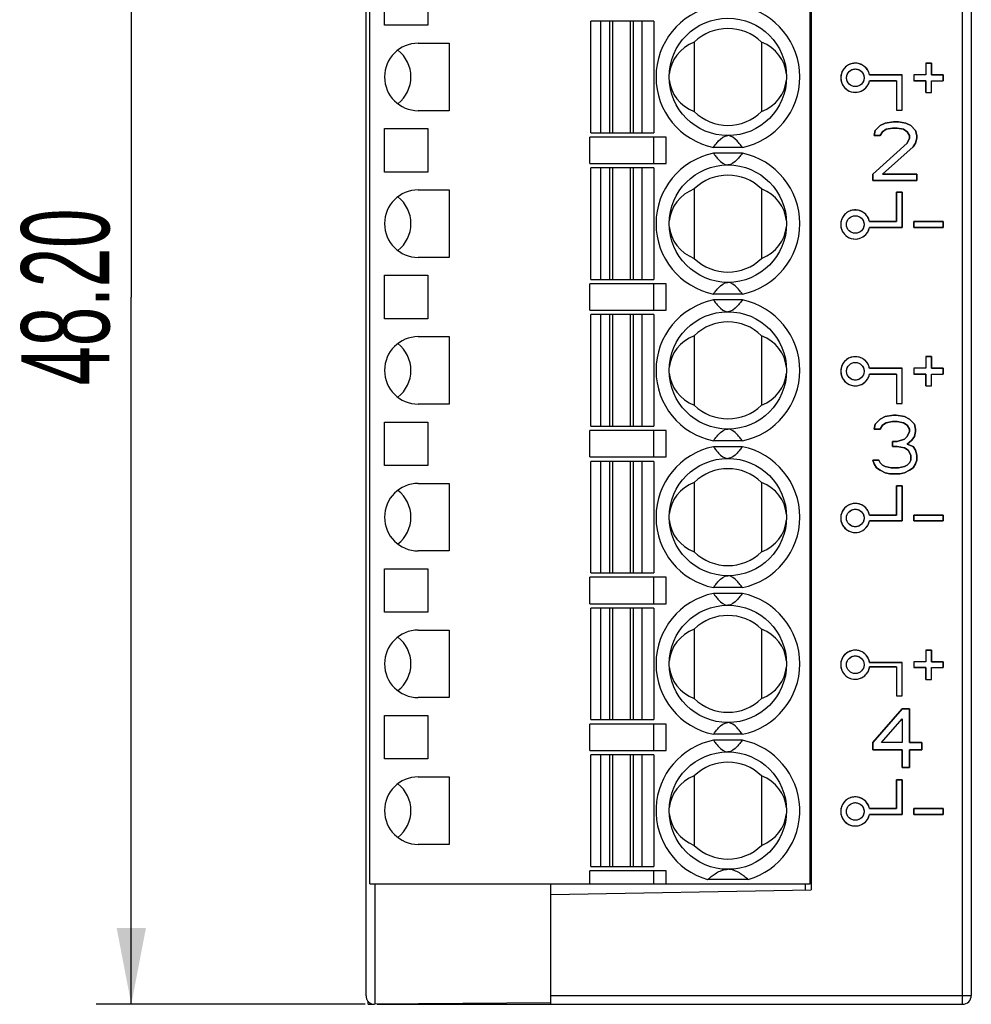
# Model space of a CAD drawing. Header units: millimetres. Extents: x 0 to 420, y 0 to 297.
# Tile 1 of 34: x 129 to 161, y 109 to 143. Entities that reach past the tile are written whole.
import ezdxf

# ---------------------------------------------------------------- set-up
doc = ezdxf.new("R2010")
doc.units = ezdxf.units.MM
doc.header["$LTSCALE"] = 23.1
doc.layers.get('0').update_dxf_attribs({"linetype": 'CONTINUOUS'})
doc.layers.add('000', color=7, linetype='CONTINUOUS')
doc.layers.add('03___PRT_ALL_CURVES', color=7, linetype='CONTINUOUS')
doc.styles.get("Standard").update_dxf_attribs({"font": 'txt', "width": 0.6})
doc.dimstyles.new('DIMSTYLE_1', dxfattribs={"dimtxt": 3, "dimasz": 2.6, "dimexe": 1.2, "dimexo": 0.1, "dimgap": 0.75, "dimtad": 1, "dimzin": 0, "dimdsep": 46, "dimtxsty": 'Standard', "dimblk": '_FILLED', "dimblk1": '_FILLED', "dimblk2": '_FILLED', "dimcen": 0.09, "dimazin": 0, "dimtp": 0.3, "dimtm": 0.3, "dimtfac": 1, "dimtofl": 0, "dimtmove": 0, "dimatfit": 3, "dimldrblk": '_FILLED', "dimfxl": 1, "dimtolj": 1, "dimtzin": 0, "dimarcsym": 0})

# ---------------------------------------------------------------- blocks, each defined once
blk = doc.blocks.new('_FILLED')
at = {"color": 0, "linetype": 'ByBlock'}
blk.add_solid([(0, 0), (-1, 0.192), (-1, -0.192)], dxfattribs=at)
blk = doc.blocks.new('*D1')
at = {"color": 2, "linetype": 'Continuous', "transparency": 16777216}
for p, q in [((140.674, 157.391), (131.504, 157.391)), ((132.704, 157.391), (132.704, 133.291)), ((132.704, 109.191), (132.704, 133.291)), ((140.674, 109.191), (131.504, 109.191))]:
    blk.add_line(p, q, dxfattribs=at)
at = {"color": 2, "linetype": 'Continuous', "transparency": 16777216, "xscale": 2.6, "yscale": 2.6, "zscale": 2.6}
for p, rotation in [((132.704, 157.391), 90), ((132.704, 109.191), 270)]:
    blk.add_blockref('_FILLED', p, dxfattribs=dict(at, rotation=rotation))
at = {"color": 2, "linetype": 'Continuous', "transparency": 16777216, "insert": (128.954, 133.291), "char_height": 3, "width": 9, "attachment_point": 2, "rotation": 90, "line_spacing_factor": 0.9}
blk.add_mtext('48.20', dxfattribs=at)

msp = doc.modelspace()

# ---------------------------------------------------------------- linework, layer by layer
at = {"color": 7, "linetype": 'Continuous'}
for p, q in [((161.029, 109.191), (161.029, 157.391)), ((140.704, 109.478), (140.704, 157.104)), ((161.329, 157.091), (161.329, 109.491)), ((155.874, 153.491), (155.874, 113.091)), ((140.834, 113.291), (140.834, 153.291)), ((155.834, 113.291), (155.834, 153.291)), ((141.334, 142.551), (141.334, 144.031)), ((142.814, 144.031), (142.814, 142.551)), ((148.359, 138.891), (148.359, 142.691)), ((150.509, 142.691), (148.359, 142.691)), ((148.709, 138.891), (148.709, 142.691)), ((149.003, 142.691), (149.003, 138.891)), ((149.115, 138.891), (149.115, 142.691)), ((149.703, 142.691), (149.703, 138.891)), ((149.815, 138.891), (149.815, 142.691)), ((150.109, 138.891), (150.109, 142.691)), ((150.509, 142.691), (150.509, 138.891)), ((142.814, 142.551), (141.334, 142.551)), ((142.484, 141.941), (143.534, 141.941)), ((143.534, 141.941), (143.534, 139.641)), ((151.884, 141.974), (151.884, 139.608)), ((154.184, 141.974), (154.184, 139.608)), ((143.534, 139.641), (142.484, 139.641)), ((141.334, 137.551), (141.334, 139.031)), ((141.334, 139.031), (142.814, 139.031)), ((142.814, 139.031), (142.814, 137.551)), ((148.334, 137.841), (148.334, 138.741)), ((150.927, 138.741), (148.334, 138.741)), ((148.359, 138.891), (150.509, 138.891)), ((150.512, 137.841), (150.512, 138.741)), ((150.927, 137.841), (150.927, 138.741)), ((153.526, 138.391), (152.542, 138.391)), ((153.526, 138.191), (152.542, 138.191)), ((148.334, 137.841), (150.927, 137.841)), ((148.359, 133.891), (148.359, 137.691)), ((150.509, 137.691), (148.359, 137.691)), ((148.709, 133.891), (148.709, 137.691)), ((149.003, 137.691), (149.003, 133.891)), ((149.115, 133.891), (149.115, 137.691)), ((149.703, 137.691), (149.703, 133.891)), ((149.815, 133.891), (149.815, 137.691)), ((150.109, 133.891), (150.109, 137.691)), ((150.509, 137.691), (150.509, 133.891)), ((142.814, 137.551), (141.334, 137.551)), ((142.484, 136.941), (143.534, 136.941)), ((143.534, 136.941), (143.534, 134.641)), ((151.884, 136.974), (151.884, 134.608)), ((154.184, 136.974), (154.184, 134.608)), ((143.534, 134.641), (142.484, 134.641)), ((141.334, 132.551), (141.334, 134.031)), ((141.334, 134.031), (142.814, 134.031)), ((142.814, 134.031), (142.814, 132.551)), ((148.359, 133.891), (150.509, 133.891)), ((148.334, 132.841), (148.334, 133.741)), ((150.927, 133.741), (148.334, 133.741)), ((150.512, 132.841), (150.512, 133.741)), ((150.927, 132.841), (150.927, 133.741)), ((153.526, 133.391), (152.542, 133.391)), ((153.526, 133.191), (152.542, 133.191)), ((142.814, 132.551), (141.334, 132.551)), ((148.334, 132.841), (150.927, 132.841)), ((148.359, 128.891), (148.359, 132.691)), ((150.509, 132.691), (148.359, 132.691)), ((148.709, 128.891), (148.709, 132.691)), ((149.003, 132.691), (149.003, 128.891)), ((149.115, 128.891), (149.115, 132.691)), ((149.703, 132.691), (149.703, 128.891)), ((149.815, 128.891), (149.815, 132.691)), ((150.109, 128.891), (150.109, 132.691)), ((150.509, 132.691), (150.509, 128.891)), ((142.484, 131.941), (143.534, 131.941)), ((143.534, 131.941), (143.534, 129.641)), ((151.884, 131.974), (151.884, 129.608)), ((154.184, 131.974), (154.184, 129.608)), ((143.534, 129.641), (142.484, 129.641)), ((141.334, 127.551), (141.334, 129.031)), ((141.334, 129.031), (142.814, 129.031)), ((142.814, 129.031), (142.814, 127.551)), ((148.359, 128.891), (150.509, 128.891)), ((150.927, 128.741), (148.334, 128.741)), ((148.334, 127.841), (148.334, 128.741)), ((150.512, 127.841), (150.512, 128.741)), ((150.927, 127.841), (150.927, 128.741)), ((153.526, 128.391), (152.542, 128.391)), ((153.526, 128.191), (152.542, 128.191)), ((148.334, 127.841), (150.927, 127.841)), ((142.814, 127.551), (141.334, 127.551)), ((150.509, 127.691), (148.359, 127.691)), ((148.359, 123.891), (148.359, 127.691)), ((148.709, 123.891), (148.709, 127.691)), ((149.003, 127.691), (149.003, 123.891)), ((149.115, 123.891), (149.115, 127.691)), ((149.703, 127.691), (149.703, 123.891)), ((149.815, 123.891), (149.815, 127.691)), ((150.109, 123.891), (150.109, 127.691)), ((150.509, 127.691), (150.509, 123.891)), ((142.484, 126.941), (143.534, 126.941)), ((143.534, 126.941), (143.534, 124.641)), ((151.884, 126.974), (151.884, 124.608)), ((154.184, 126.974), (154.184, 124.608)), ((143.534, 124.641), (142.484, 124.641)), ((141.334, 122.551), (141.334, 124.031)), ((141.334, 124.031), (142.814, 124.031)), ((142.814, 124.031), (142.814, 122.551)), ((148.359, 123.891), (150.509, 123.891)), ((150.927, 123.741), (148.334, 123.741)), ((148.334, 122.841), (148.334, 123.741)), ((150.512, 122.841), (150.512, 123.741)), ((150.927, 122.841), (150.927, 123.741)), ((153.526, 123.391), (152.542, 123.391)), ((153.526, 123.191), (152.542, 123.191)), ((148.334, 122.841), (150.927, 122.841)), ((142.814, 122.551), (141.334, 122.551)), ((150.509, 122.691), (148.359, 122.691)), ((148.359, 118.891), (148.359, 122.691)), ((148.709, 118.891), (148.709, 122.691)), ((149.003, 122.691), (149.003, 118.891)), ((149.115, 118.891), (149.115, 122.691)), ((149.703, 122.691), (149.703, 118.891)), ((149.815, 118.891), (149.815, 122.691)), ((150.109, 118.891), (150.109, 122.691)), ((150.509, 122.691), (150.509, 118.891)), ((142.484, 121.941), (143.534, 121.941)), ((143.534, 121.941), (143.534, 119.641)), ((151.884, 121.974), (151.884, 119.608)), ((154.184, 121.974), (154.184, 119.608)), ((143.534, 119.641), (142.484, 119.641)), ((141.334, 119.031), (142.814, 119.031)), ((141.334, 117.551), (141.334, 119.031)), ((142.814, 119.031), (142.814, 117.551)), ((148.359, 118.891), (150.509, 118.891)), ((150.927, 118.741), (148.334, 118.741)), ((148.334, 117.841), (148.334, 118.741)), ((150.512, 117.841), (150.512, 118.741)), ((150.927, 117.841), (150.927, 118.741)), ((153.526, 118.391), (152.542, 118.391)), ((153.526, 118.191), (152.542, 118.191)), ((148.334, 117.841), (150.927, 117.841)), ((142.814, 117.551), (141.334, 117.551)), ((150.509, 117.691), (148.359, 117.691)), ((148.359, 113.891), (148.359, 117.691)), ((148.709, 113.891), (148.709, 117.691)), ((149.003, 117.691), (149.003, 113.891)), ((149.115, 113.891), (149.115, 117.691)), ((149.703, 117.691), (149.703, 113.891)), ((149.815, 113.891), (149.815, 117.691)), ((150.109, 113.891), (150.109, 117.691)), ((150.509, 117.691), (150.509, 113.891)), ((142.484, 116.941), (143.534, 116.941)), ((143.534, 116.941), (143.534, 114.641)), ((151.884, 116.974), (151.884, 114.608)), ((154.184, 116.974), (154.184, 114.608)), ((143.534, 114.641), (142.484, 114.641)), ((150.927, 113.741), (148.334, 113.741)), ((148.334, 113.291), (148.334, 113.741)), ((148.359, 113.891), (150.509, 113.891)), ((150.512, 113.291), (150.512, 113.741)), ((150.927, 113.291), (150.927, 113.741)), ((153.727, 113.441), (152.341, 113.441)), ((140.834, 113.291), (155.834, 113.291)), ((141.019, 109.193), (141.019, 113.291)), ((147.004, 109.191), (147.004, 113.291)), ((147.004, 112.936), (155.874, 113.091)), ((155.674, 113.088), (155.674, 113.291)), ((147.004, 109.491), (161.329, 109.491)), ((140.774, 109.191), (140.774, 109.289)), ((140.774, 109.191), (140.991, 109.191)), ((147.004, 109.245), (140.991, 109.193)), ((141.077, 109.191), (161.029, 109.191))]:
    msp.add_line(p, q, dxfattribs=at)
for centre in [(153.034, 140.791), (153.034, 135.791), (153.034, 130.791), (153.034, 125.791), (153.034, 120.791), (153.034, 115.791)]:
    msp.add_circle(centre, 2, dxfattribs=at)
for centre, radius, start, end in [((153.034, 140.791), 2.45, 101.5953, 258.4047), ((153.034, 140.791), 2.45, 281.5953, 78.4047), ((153.034, 140.791), 1.65, 45.8156, 134.1844), ((142.484, 140.791), 1.15, 90, 270), ((153.034, 140.791), 1.65, 225.8156, 314.1844), ((153.034, 135.791), 2.45, 101.5953, 258.4047), ((153.034, 135.791), 2.45, 281.5953, 78.4047), ((153.034, 135.791), 1.65, 45.8156, 134.1844), ((142.484, 135.791), 1.15, 90, 270), ((153.034, 135.791), 1.65, 225.8156, 314.1844), ((153.034, 130.791), 2.45, 101.5953, 258.4047), ((153.034, 130.791), 2.45, 281.5953, 78.4047), ((153.034, 130.791), 1.65, 45.8156, 134.1844), ((142.484, 130.791), 1.15, 90, 270), ((153.034, 130.791), 1.65, 225.8156, 314.1844), ((153.034, 125.791), 2.45, 101.5953, 258.4047), ((153.034, 125.791), 2.45, 281.5953, 78.4047), ((153.034, 125.791), 1.65, 45.8156, 134.1844), ((142.484, 125.791), 1.15, 90, 270), ((153.034, 125.791), 1.65, 225.8156, 314.1844), ((153.034, 120.791), 2.45, 101.5953, 258.4047), ((153.034, 120.791), 2.45, 281.5953, 78.4047), ((153.034, 120.791), 1.65, 45.8156, 134.1844), ((142.484, 120.791), 1.15, 90, 270), ((153.034, 120.791), 1.65, 225.8156, 314.1844), ((153.034, 115.791), 2.45, 101.5953, 253.5736), ((153.034, 115.791), 2.45, 286.4264, 78.4047), ((153.034, 115.791), 1.65, 45.8156, 134.1844), ((142.484, 115.791), 1.15, 90, 270), ((153.034, 115.791), 1.65, 225.8156, 314.1844), ((161.029, 109.491), 0.3, 270, 359.782)]:
    msp.add_arc(centre, radius, start, end, dxfattribs=at)
for centre, major_axis, ratio, start_param, end_param in [((152.451, 140.791), (1.417, 0), 0.911252, 1.982219, 3.067262), ((153.617, 140.791), (1.417, 0), 0.911252, 0.073726, 1.159374), ((141.084, 140.791), (1.15, 0), 1, 0, 0.915449), ((141.084, 140.791), (0, 1.15), 1, -2.486245, -1.570796), ((152.451, 140.791), (1.417, 0), 0.911252, -3.067867, -1.982219), ((153.617, 140.791), (1.417, 0), 0.911252, -1.159374, -0.074331), ((152.451, 135.791), (1.417, 0), 0.911252, 1.982219, 3.067262), ((153.617, 135.791), (1.417, 0), 0.911252, 0.073726, 1.159374), ((141.084, 135.791), (1.15, 0), 1, 0, 0.915449), ((141.084, 135.791), (0, 1.15), 1, -2.486245, -1.570796), ((152.451, 135.791), (1.417, 0), 0.911252, -3.067867, -1.982219), ((153.617, 135.791), (1.417, 0), 0.911252, -1.159374, -0.074331), ((152.451, 130.791), (1.417, 0), 0.911252, 1.982219, 3.067262), ((153.617, 130.791), (1.417, 0), 0.911252, 0.073726, 1.159374), ((141.084, 130.791), (1.15, 0), 1, 0, 0.915449), ((141.084, 130.791), (0, 1.15), 1, -2.486245, -1.570796), ((152.451, 130.791), (1.417, 0), 0.911252, -3.067867, -1.982219), ((153.617, 130.791), (1.417, 0), 0.911252, -1.159374, -0.074331), ((152.451, 125.791), (1.417, 0), 0.911252, 1.982219, 3.067262), ((153.617, 125.791), (1.417, 0), 0.911252, 0.073726, 1.159374), ((141.084, 125.791), (1.15, 0), 1, 0, 0.915449), ((141.084, 125.791), (0, 1.15), 1, -2.486245, -1.570796), ((152.451, 125.791), (1.417, 0), 0.911252, -3.067867, -1.982219), ((153.617, 125.791), (1.417, 0), 0.911252, -1.159374, -0.074331), ((152.451, 120.791), (1.417, 0), 0.911252, 1.982219, 3.067262), ((153.617, 120.791), (1.417, 0), 0.911252, 0.073726, 1.159374), ((141.084, 120.791), (1.15, 0), 1, 0, 0.915449), ((141.084, 120.791), (0, 1.15), 1, -2.486245, -1.570796), ((152.451, 120.791), (1.417, 0), 0.911252, -3.067867, -1.982219), ((153.617, 120.791), (1.417, 0), 0.911252, -1.159374, -0.074331), ((152.451, 115.791), (1.417, 0), 0.911252, 1.982219, 3.067262), ((153.617, 115.791), (1.417, 0), 0.911252, 0.073726, 1.159374), ((141.084, 115.791), (1.15, 0), 1, 0, 0.915449), ((141.084, 115.791), (0, 1.15), 1, -2.486245, -1.570796), ((152.451, 115.791), (1.417, 0), 0.911252, -3.067867, -1.982219), ((153.617, 115.791), (1.417, 0), 0.911252, -1.159374, -0.074331)]:
    msp.add_ellipse(centre, major_axis=major_axis, ratio=ratio, start_param=start_param, end_param=end_param, dxfattribs=at)
for points, knots in [([(152.542, 138.391), (152.568, 138.428), (152.625, 138.503), (152.761, 138.664), (152.912, 138.791), (153.034, 138.791)], [0, 0, 0, 0, 0.211922, 0.432482, 1, 1, 1, 1]), ([(153.526, 138.391), (153.5, 138.428), (153.443, 138.503), (153.307, 138.664), (153.156, 138.791), (153.034, 138.791)], [0, 0, 0, 0, 0.211922, 0.432482, 1, 1, 1, 1]), ([(152.542, 138.191), (152.568, 138.154), (152.625, 138.079), (152.761, 137.919), (152.912, 137.791), (153.034, 137.791)], [0, 0, 0, 0, 0.211922, 0.432482, 1, 1, 1, 1]), ([(153.526, 138.191), (153.5, 138.154), (153.443, 138.079), (153.307, 137.919), (153.156, 137.791), (153.034, 137.791)], [0, 0, 0, 0, 0.211922, 0.432482, 1, 1, 1, 1]), ([(152.542, 133.391), (152.568, 133.428), (152.625, 133.503), (152.761, 133.664), (152.912, 133.791), (153.034, 133.791)], [0, 0, 0, 0, 0.211922, 0.432482, 1, 1, 1, 1]), ([(153.526, 133.391), (153.5, 133.428), (153.443, 133.503), (153.307, 133.664), (153.156, 133.791), (153.034, 133.791)], [0, 0, 0, 0, 0.211922, 0.432482, 1, 1, 1, 1]), ([(152.542, 133.191), (152.568, 133.154), (152.625, 133.079), (152.761, 132.919), (152.912, 132.791), (153.034, 132.791)], [0, 0, 0, 0, 0.211922, 0.432482, 1, 1, 1, 1]), ([(153.526, 133.191), (153.5, 133.154), (153.443, 133.079), (153.307, 132.919), (153.156, 132.791), (153.034, 132.791)], [0, 0, 0, 0, 0.211922, 0.432482, 1, 1, 1, 1]), ([(152.542, 128.391), (152.568, 128.428), (152.625, 128.503), (152.761, 128.664), (152.912, 128.791), (153.034, 128.791)], [0, 0, 0, 0, 0.211922, 0.432482, 1, 1, 1, 1]), ([(153.526, 128.391), (153.5, 128.428), (153.443, 128.503), (153.307, 128.664), (153.156, 128.791), (153.034, 128.791)], [0, 0, 0, 0, 0.211922, 0.432482, 1, 1, 1, 1]), ([(152.542, 128.191), (152.568, 128.154), (152.625, 128.079), (152.761, 127.919), (152.912, 127.791), (153.034, 127.791)], [0, 0, 0, 0, 0.211922, 0.432482, 1, 1, 1, 1]), ([(153.526, 128.191), (153.5, 128.154), (153.443, 128.079), (153.307, 127.919), (153.156, 127.791), (153.034, 127.791)], [0, 0, 0, 0, 0.211922, 0.432482, 1, 1, 1, 1]), ([(152.542, 123.391), (152.568, 123.428), (152.625, 123.503), (152.761, 123.664), (152.912, 123.791), (153.034, 123.791)], [0, 0, 0, 0, 0.211922, 0.432482, 1, 1, 1, 1]), ([(153.526, 123.391), (153.5, 123.428), (153.443, 123.503), (153.307, 123.664), (153.156, 123.791), (153.034, 123.791)], [0, 0, 0, 0, 0.211922, 0.432482, 1, 1, 1, 1]), ([(152.542, 123.191), (152.568, 123.154), (152.625, 123.079), (152.761, 122.919), (152.912, 122.791), (153.034, 122.791)], [0, 0, 0, 0, 0.211922, 0.432482, 1, 1, 1, 1]), ([(153.526, 123.191), (153.5, 123.154), (153.443, 123.079), (153.307, 122.919), (153.156, 122.791), (153.034, 122.791)], [0, 0, 0, 0, 0.211922, 0.432482, 1, 1, 1, 1]), ([(152.542, 118.391), (152.568, 118.428), (152.625, 118.503), (152.761, 118.664), (152.912, 118.791), (153.034, 118.791)], [0, 0, 0, 0, 0.211922, 0.432482, 1, 1, 1, 1]), ([(153.526, 118.391), (153.5, 118.428), (153.443, 118.503), (153.307, 118.664), (153.156, 118.791), (153.034, 118.791)], [0, 0, 0, 0, 0.211922, 0.432482, 1, 1, 1, 1]), ([(152.542, 118.191), (152.568, 118.154), (152.625, 118.079), (152.761, 117.919), (152.912, 117.791), (153.034, 117.791)], [0, 0, 0, 0, 0.211922, 0.432482, 1, 1, 1, 1]), ([(153.526, 118.191), (153.5, 118.154), (153.443, 118.079), (153.307, 117.919), (153.156, 117.791), (153.034, 117.791)], [0, 0, 0, 0, 0.211922, 0.432482, 1, 1, 1, 1]), ([(152.341, 113.441), (152.381, 113.476), (152.465, 113.545), (152.605, 113.647), (152.745, 113.726), (152.89, 113.778), (152.979, 113.791), (153.029, 113.791)], [0, 0, 0, 0, 0.200227, 0.414204, 0.658817, 0.809469, 1, 1, 1, 1]), ([(153.727, 113.441), (153.687, 113.476), (153.603, 113.545), (153.463, 113.647), (153.323, 113.726), (153.178, 113.778), (153.088, 113.791), (153.038, 113.791)], [0, 0, 0, 0, 0.200227, 0.414204, 0.658818, 0.80947, 1, 1, 1, 1]), ([(140.704, 109.478), (140.704, 109.445), (140.715, 109.378), (140.768, 109.284), (140.863, 109.211), (140.947, 109.193), (140.991, 109.193)], [0, 0, 0, 0, 0.218296, 0.447731, 0.705003, 1, 1, 1, 1])]:
    msp.add_open_spline(points, degree=3, knots=knots, dxfattribs=at)
at = {"layer": '000', "color": 7, "linetype": 'Continuous'}
for p, q in [((159.774, 141.262), (159.774, 140.862)), ((159.974, 141.262), (159.774, 141.262)), ((159.974, 140.862), (159.974, 141.262)), ((158.974, 140.862), (157.862, 140.862)), ((157.862, 140.662), (158.774, 140.662)), ((158.774, 140.662), (158.774, 139.662)), ((158.974, 139.662), (158.974, 140.862)), ((159.374, 140.862), (159.374, 140.662)), ((159.774, 140.862), (159.374, 140.862)), ((159.374, 140.662), (159.774, 140.662)), ((159.774, 140.662), (159.774, 140.262)), ((160.374, 140.862), (159.974, 140.862)), ((159.974, 140.262), (159.974, 140.662)), ((159.974, 140.662), (160.374, 140.662)), ((160.374, 140.662), (160.374, 140.862)), ((159.774, 140.262), (159.974, 140.262)), ((158.774, 139.662), (158.974, 139.662)), ((158.682, 139.262), (158.391, 139.219)), ((158.849, 139.262), (158.682, 139.262)), ((159.099, 139.219), (158.849, 139.262)), ((158.057, 138.964), (158.016, 138.794)), ((158.224, 139.134), (158.057, 138.964)), ((158.391, 139.219), (158.224, 139.134)), ((158.224, 138.794), (158.307, 138.921)), ((158.307, 138.921), (158.432, 139.006)), ((158.432, 139.006), (158.641, 139.049)), ((158.641, 139.049), (158.807, 139.049)), ((158.807, 139.049), (159.016, 139.006)), ((159.016, 139.006), (159.141, 138.921)), ((159.266, 139.134), (159.099, 139.219)), ((159.141, 138.921), (159.224, 138.794)), ((159.432, 138.964), (159.266, 139.134)), ((159.474, 138.794), (159.432, 138.964)), ((158.016, 138.794), (158.224, 138.794)), ((159.224, 138.709), (159.141, 138.538)), ((159.224, 138.794), (159.224, 138.709)), ((159.432, 138.538), (159.474, 138.709)), ((159.474, 138.709), (159.474, 138.794)), ((159.141, 138.538), (157.974, 137.475)), ((158.307, 137.475), (159.349, 138.411)), ((159.349, 138.411), (159.432, 138.538)), ((157.974, 137.475), (157.974, 137.262)), ((157.974, 137.262), (159.474, 137.262)), ((159.474, 137.475), (158.307, 137.475)), ((159.474, 137.262), (159.474, 137.475)), ((158.974, 136.862), (158.774, 136.862)), ((158.774, 136.862), (158.774, 135.862)), ((158.974, 135.662), (158.974, 136.862)), ((158.774, 135.862), (157.86, 135.862)), ((157.86, 135.662), (158.974, 135.662)), ((160.374, 135.862), (159.374, 135.862)), ((159.374, 135.862), (159.374, 135.662)), ((159.374, 135.662), (160.374, 135.662)), ((160.374, 135.662), (160.374, 135.862)), ((159.974, 131.262), (159.774, 131.262)), ((159.774, 131.262), (159.774, 130.862)), ((159.974, 130.862), (159.974, 131.262)), ((158.974, 130.862), (157.862, 130.862)), ((158.974, 129.662), (158.974, 130.862)), ((159.774, 130.862), (159.374, 130.862)), ((159.374, 130.862), (159.374, 130.662)), ((160.374, 130.862), (159.974, 130.862)), ((160.374, 130.662), (160.374, 130.862)), ((157.862, 130.662), (158.774, 130.662)), ((158.774, 130.662), (158.774, 129.662)), ((159.374, 130.662), (159.774, 130.662)), ((159.774, 130.662), (159.774, 130.262)), ((159.974, 130.662), (160.374, 130.662)), ((159.974, 130.262), (159.974, 130.662)), ((159.774, 130.262), (159.974, 130.262)), ((158.774, 129.662), (158.974, 129.662)), ((158.391, 129.219), (158.224, 129.134)), ((158.682, 129.262), (158.391, 129.219)), ((158.766, 129.262), (158.682, 129.262)), ((159.057, 129.219), (158.766, 129.262)), ((159.224, 129.134), (159.057, 129.219)), ((158.057, 128.964), (158.016, 128.794)), ((158.224, 129.134), (158.057, 128.964)), ((158.224, 128.794), (158.307, 128.921)), ((158.307, 128.921), (158.432, 129.006)), ((158.432, 129.006), (158.641, 129.049)), ((158.641, 129.049), (158.807, 129.049)), ((158.807, 129.049), (159.016, 129.006)), ((159.016, 129.006), (159.141, 128.921)), ((159.141, 128.921), (159.224, 128.794)), ((159.391, 128.964), (159.224, 129.134)), ((159.432, 128.794), (159.391, 128.964)), ((158.016, 128.794), (158.224, 128.794)), ((159.141, 128.538), (159.057, 128.453)), ((159.224, 128.709), (159.141, 128.538)), ((159.224, 128.794), (159.224, 128.709)), ((159.307, 128.411), (159.391, 128.538)), ((159.391, 128.538), (159.432, 128.709)), ((159.432, 128.709), (159.432, 128.794)), ((158.807, 128.368), (158.641, 128.368)), ((158.641, 128.368), (158.641, 128.198)), ((158.641, 128.198), (158.807, 128.198)), ((159.057, 128.453), (158.807, 128.368)), ((158.807, 128.198), (159.057, 128.155)), ((159.141, 128.283), (159.307, 128.411)), ((159.349, 128.198), (159.141, 128.283)), ((159.432, 128.07), (159.349, 128.198)), ((159.057, 128.155), (159.182, 128.07)), ((159.182, 128.07), (159.266, 127.9)), ((159.266, 127.9), (159.266, 127.73)), ((159.474, 127.9), (159.432, 128.07)), ((159.474, 127.73), (159.474, 127.9)), ((158.182, 127.73), (157.974, 127.73)), ((157.974, 127.73), (158.016, 127.602)), ((158.016, 127.602), (158.099, 127.475)), ((158.224, 127.645), (158.182, 127.73)), ((158.307, 127.56), (158.224, 127.645)), ((158.391, 127.517), (158.307, 127.56)), ((158.599, 127.475), (158.391, 127.517)), ((159.057, 127.517), (158.849, 127.475)), ((159.141, 127.56), (159.057, 127.517)), ((159.224, 127.645), (159.141, 127.56)), ((159.266, 127.73), (159.224, 127.645)), ((159.349, 127.475), (159.432, 127.602)), ((159.432, 127.602), (159.474, 127.73)), ((158.099, 127.475), (158.224, 127.389)), ((158.224, 127.389), (158.391, 127.304)), ((158.391, 127.304), (158.557, 127.262)), ((158.557, 127.262), (158.891, 127.262)), ((158.849, 127.475), (158.599, 127.475)), ((158.891, 127.262), (159.057, 127.304)), ((159.057, 127.304), (159.224, 127.389)), ((159.224, 127.389), (159.349, 127.475)), ((158.974, 126.862), (158.774, 126.862)), ((158.774, 126.862), (158.774, 125.862)), ((158.974, 125.662), (158.974, 126.862)), ((158.774, 125.862), (157.86, 125.862)), ((160.374, 125.862), (159.374, 125.862)), ((159.374, 125.862), (159.374, 125.662)), ((160.374, 125.662), (160.374, 125.862)), ((157.86, 125.662), (158.974, 125.662)), ((159.374, 125.662), (160.374, 125.662)), ((159.974, 121.262), (159.774, 121.262)), ((159.774, 121.262), (159.774, 120.862)), ((159.974, 120.862), (159.974, 121.262)), ((158.974, 120.839), (157.864, 120.839)), ((158.974, 119.704), (158.974, 120.839)), ((159.774, 120.862), (159.374, 120.862)), ((159.374, 120.862), (159.374, 120.662)), ((160.374, 120.862), (159.974, 120.862)), ((160.374, 120.662), (160.374, 120.862)), ((157.864, 120.685), (158.774, 120.685)), ((158.774, 120.685), (158.774, 119.704)), ((159.374, 120.662), (159.774, 120.662)), ((159.774, 120.662), (159.774, 120.262)), ((159.974, 120.662), (160.374, 120.662)), ((159.974, 120.262), (159.974, 120.662)), ((159.774, 120.262), (159.974, 120.262)), ((158.774, 119.704), (158.974, 119.704)), ((158.974, 119.262), (157.974, 118.113)), ((159.224, 119.262), (158.974, 119.262)), ((159.224, 118.113), (159.224, 119.262)), ((158.266, 118.113), (158.974, 118.921)), ((158.974, 118.921), (158.974, 118.113)), ((157.974, 118.113), (157.974, 117.858)), ((158.974, 118.113), (158.266, 118.113)), ((159.641, 118.113), (159.224, 118.113)), ((159.641, 117.858), (159.641, 118.113)), ((157.974, 117.858), (158.974, 117.858)), ((158.974, 117.858), (158.974, 117.262)), ((159.224, 117.858), (159.641, 117.858)), ((159.224, 117.262), (159.224, 117.858)), ((158.974, 117.262), (159.224, 117.262)), ((158.974, 116.843), (158.774, 116.843)), ((158.774, 116.843), (158.774, 115.862)), ((158.974, 115.662), (158.974, 116.843)), ((158.774, 115.862), (157.859, 115.862)), ((160.374, 115.862), (159.374, 115.862)), ((159.374, 115.862), (159.374, 115.662)), ((160.374, 115.662), (160.374, 115.862)), ((157.859, 115.662), (158.974, 115.662)), ((159.374, 115.662), (160.374, 115.662))]:
    msp.add_line(p, q, dxfattribs=at)
for centre in [(157.376, 140.762), (157.374, 135.762), (157.376, 130.762), (157.374, 125.762), (157.374, 120.762), (157.374, 115.762)]:
    msp.add_circle(centre, 0.3, dxfattribs=at)
for centre, radius, start, end in [((157.376, 140.762), 0.496, 11.615, 348.385), ((157.328, 140.744), 0.546, 12.4057, 19.2367), ((157.379, 140.762), 0.499, 176.2519, 192.7154), ((157.373, 140.761), 0.493, 192.7871, 194.0905), ((157.375, 140.762), 0.495, 194.0916, 196.7374), ((157.377, 140.762), 0.498, 196.7369, 198.6891), ((157.379, 140.763), 0.499, 198.6985, 213.6231), ((157.328, 140.779), 0.546, 340.7633, 347.5943), ((157.374, 135.762), 0.496, 11.63, 348.37), ((157.326, 135.744), 0.546, 12.4205, 19.251), ((157.377, 135.762), 0.499, 176.2523, 192.7142), ((157.371, 135.761), 0.493, 192.786, 194.0892), ((157.373, 135.762), 0.495, 194.0903, 196.7359), ((157.375, 135.762), 0.498, 196.7353, 198.6874), ((157.377, 135.763), 0.499, 198.6969, 213.6201), ((157.326, 135.779), 0.546, 340.749, 347.5795), ((157.376, 130.762), 0.496, 11.615, 348.385), ((157.328, 130.744), 0.546, 12.4057, 19.2367), ((157.379, 130.762), 0.499, 176.2519, 192.7154), ((157.373, 130.761), 0.493, 192.7871, 194.0905), ((157.375, 130.762), 0.495, 194.0916, 196.7374), ((157.377, 130.762), 0.498, 196.7369, 198.6891), ((157.379, 130.763), 0.499, 198.6985, 213.6231), ((157.328, 130.779), 0.546, 340.7633, 347.5943), ((157.374, 125.762), 0.496, 11.63, 348.37), ((157.326, 125.744), 0.546, 12.4205, 19.251), ((157.377, 125.762), 0.499, 176.2523, 192.7142), ((157.371, 125.761), 0.493, 192.786, 194.0892), ((157.373, 125.762), 0.495, 194.0903, 196.7359), ((157.375, 125.762), 0.498, 196.7353, 198.6874), ((157.377, 125.763), 0.499, 198.6969, 213.6201), ((157.326, 125.779), 0.546, 340.749, 347.5795), ((157.374, 120.762), 0.495, 8.935, 351.065), ((157.378, 120.762), 0.499, 176.1856, 189.0853), ((157.324, 120.746), 0.547, 9.7621, 16.6887), ((157.37, 120.761), 0.491, 189.1165, 191.4028), ((157.369, 120.761), 0.49, 191.405, 192.9982), ((157.373, 120.762), 0.494, 193.0014, 197.0109), ((157.378, 120.763), 0.499, 197.0346, 214.1431), ((157.324, 120.778), 0.547, 343.3113, 350.2379), ((157.374, 115.762), 0.495, 11.6452, 348.3548), ((157.377, 115.762), 0.498, 176.2526, 192.7131), ((157.326, 115.744), 0.546, 12.4354, 19.2654), ((157.371, 115.761), 0.492, 192.7848, 194.0879), ((157.373, 115.762), 0.495, 194.089, 196.7344), ((157.375, 115.762), 0.497, 196.7338, 198.6857), ((157.377, 115.763), 0.498, 198.6952, 213.6171), ((157.373, 115.761), 0.494, 213.6859, 221.1396), ((157.326, 115.779), 0.546, 340.7346, 347.5646)]:
    msp.add_arc(centre, radius, start, end, dxfattribs=at)
for points, knots in [([(157.844, 140.924), (157.826, 140.978), (157.771, 141.079), (157.641, 141.193), (157.481, 141.257), (157.308, 141.263), (157.144, 141.211), (157.006, 141.107), (156.912, 140.963), (156.885, 140.851), (156.881, 140.795)], [0, 0, 0, 0, 0.125047, 0.250062, 0.375054, 0.500047, 0.625041, 0.750027, 0.875013, 1, 1, 1, 1]), ([(157.076, 140.762), (157.077, 140.801), (157.092, 140.88), (157.158, 140.979), (157.258, 141.046), (157.376, 141.07), (157.494, 141.046), (157.594, 140.979), (157.661, 140.88), (157.675, 140.801), (157.676, 140.762)], [0, 0, 0, 0, 0.124993, 0.249965, 0.375022, 0.5, 0.624978, 0.750035, 0.875007, 1, 1, 1, 1]), ([(156.963, 140.487), (157.013, 140.411), (157.16, 140.286), (157.442, 140.244), (157.662, 140.338), (157.788, 140.473), (157.829, 140.556), (157.844, 140.599)], [0, 0, 0, 0, 0.249364, 0.498741, 0.748131, 0.874027, 1, 1, 1, 1]), ([(157.676, 140.762), (157.675, 140.723), (157.661, 140.644), (157.594, 140.544), (157.494, 140.477), (157.376, 140.454), (157.258, 140.477), (157.158, 140.544), (157.092, 140.644), (157.077, 140.723), (157.076, 140.762)], [0, 0, 0, 0, 0.124993, 0.249965, 0.375022, 0.5, 0.624978, 0.750035, 0.875007, 1, 1, 1, 1]), ([(157.842, 135.924), (157.823, 135.978), (157.769, 136.079), (157.639, 136.193), (157.479, 136.257), (157.306, 136.263), (157.142, 136.211), (157.004, 136.107), (156.91, 135.963), (156.883, 135.851), (156.879, 135.795)], [0, 0, 0, 0, 0.125047, 0.250062, 0.375054, 0.500047, 0.625041, 0.750027, 0.875013, 1, 1, 1, 1]), ([(157.074, 135.762), (157.075, 135.801), (157.089, 135.88), (157.156, 135.979), (157.256, 136.046), (157.374, 136.07), (157.492, 136.046), (157.592, 135.979), (157.658, 135.88), (157.673, 135.801), (157.674, 135.762)], [0, 0, 0, 0, 0.124993, 0.249965, 0.375022, 0.5, 0.624978, 0.750035, 0.875007, 1, 1, 1, 1]), ([(156.961, 135.487), (157.011, 135.411), (157.157, 135.286), (157.44, 135.244), (157.66, 135.338), (157.785, 135.473), (157.827, 135.556), (157.842, 135.599)], [0, 0, 0, 0, 0.249364, 0.498742, 0.748132, 0.874027, 1, 1, 1, 1]), ([(157.674, 135.762), (157.673, 135.723), (157.658, 135.644), (157.592, 135.544), (157.492, 135.477), (157.374, 135.454), (157.256, 135.477), (157.156, 135.544), (157.089, 135.644), (157.075, 135.723), (157.074, 135.762)], [0, 0, 0, 0, 0.124993, 0.249965, 0.375022, 0.5, 0.624978, 0.750035, 0.875007, 1, 1, 1, 1]), ([(157.844, 130.924), (157.826, 130.978), (157.771, 131.079), (157.641, 131.193), (157.481, 131.257), (157.308, 131.263), (157.144, 131.211), (157.006, 131.107), (156.912, 130.963), (156.885, 130.851), (156.881, 130.795)], [0, 0, 0, 0, 0.125047, 0.250062, 0.375054, 0.500047, 0.625041, 0.750027, 0.875013, 1, 1, 1, 1]), ([(157.076, 130.762), (157.077, 130.801), (157.092, 130.88), (157.158, 130.979), (157.258, 131.046), (157.376, 131.07), (157.494, 131.046), (157.594, 130.979), (157.661, 130.88), (157.675, 130.801), (157.676, 130.762)], [0, 0, 0, 0, 0.124993, 0.249965, 0.375022, 0.5, 0.624978, 0.750035, 0.875007, 1, 1, 1, 1]), ([(156.963, 130.487), (157.013, 130.411), (157.16, 130.286), (157.442, 130.244), (157.662, 130.338), (157.788, 130.473), (157.829, 130.556), (157.844, 130.599)], [0, 0, 0, 0, 0.249364, 0.498741, 0.748131, 0.874027, 1, 1, 1, 1]), ([(157.676, 130.762), (157.675, 130.723), (157.661, 130.644), (157.594, 130.544), (157.494, 130.477), (157.376, 130.454), (157.258, 130.477), (157.158, 130.544), (157.092, 130.644), (157.077, 130.723), (157.076, 130.762)], [0, 0, 0, 0, 0.124993, 0.249965, 0.375022, 0.5, 0.624978, 0.750035, 0.875007, 1, 1, 1, 1]), ([(157.842, 125.924), (157.823, 125.978), (157.769, 126.079), (157.639, 126.193), (157.479, 126.257), (157.306, 126.263), (157.142, 126.211), (157.004, 126.107), (156.91, 125.963), (156.883, 125.851), (156.879, 125.795)], [0, 0, 0, 0, 0.125047, 0.250062, 0.375054, 0.500047, 0.625041, 0.750027, 0.875013, 1, 1, 1, 1]), ([(157.074, 125.762), (157.075, 125.801), (157.089, 125.88), (157.156, 125.979), (157.256, 126.046), (157.374, 126.07), (157.492, 126.046), (157.592, 125.979), (157.658, 125.88), (157.673, 125.801), (157.674, 125.762)], [0, 0, 0, 0, 0.124993, 0.249965, 0.375022, 0.5, 0.624978, 0.750035, 0.875007, 1, 1, 1, 1]), ([(156.961, 125.487), (157.011, 125.411), (157.157, 125.286), (157.44, 125.244), (157.66, 125.338), (157.785, 125.473), (157.827, 125.556), (157.842, 125.599)], [0, 0, 0, 0, 0.249364, 0.498742, 0.748132, 0.874027, 1, 1, 1, 1]), ([(157.674, 125.762), (157.673, 125.723), (157.658, 125.644), (157.592, 125.544), (157.492, 125.477), (157.374, 125.454), (157.256, 125.477), (157.156, 125.544), (157.089, 125.644), (157.075, 125.723), (157.074, 125.762)], [0, 0, 0, 0, 0.124993, 0.249965, 0.375022, 0.5, 0.624978, 0.750035, 0.875007, 1, 1, 1, 1]), ([(157.849, 120.903), (157.832, 120.958), (157.781, 121.063), (157.653, 121.183), (157.493, 121.253), (157.318, 121.264), (157.15, 121.215), (157.009, 121.111), (156.912, 120.966), (156.884, 120.852), (156.88, 120.795)], [0, 0, 0, 0, 0.125045, 0.250063, 0.375055, 0.500047, 0.625042, 0.750028, 0.875014, 1, 1, 1, 1]), ([(157.074, 120.762), (157.075, 120.801), (157.09, 120.88), (157.157, 120.979), (157.257, 121.046), (157.374, 121.07), (157.492, 121.046), (157.592, 120.979), (157.659, 120.88), (157.674, 120.801), (157.674, 120.762)], [0, 0, 0, 0, 0.124993, 0.249965, 0.375022, 0.5, 0.624978, 0.750035, 0.875007, 1, 1, 1, 1]), ([(156.965, 120.483), (157.016, 120.407), (157.166, 120.282), (157.454, 120.245), (157.675, 120.349), (157.797, 120.49), (157.835, 120.576), (157.849, 120.62)], [0, 0, 0, 0, 0.249344, 0.498703, 0.748075, 0.873999, 1, 1, 1, 1]), ([(157.674, 120.762), (157.674, 120.723), (157.659, 120.644), (157.592, 120.544), (157.492, 120.477), (157.374, 120.454), (157.257, 120.477), (157.157, 120.544), (157.09, 120.644), (157.075, 120.723), (157.074, 120.762)], [0, 0, 0, 0, 0.124993, 0.249965, 0.375022, 0.5, 0.624978, 0.750035, 0.875007, 1, 1, 1, 1]), ([(157.841, 115.924), (157.823, 115.977), (157.768, 116.079), (157.638, 116.192), (157.478, 116.256), (157.306, 116.262), (157.142, 116.211), (157.005, 116.107), (156.91, 115.963), (156.883, 115.851), (156.88, 115.794)], [0, 0, 0, 0, 0.125047, 0.250062, 0.375054, 0.500047, 0.625041, 0.750027, 0.875013, 1, 1, 1, 1]), ([(157.074, 115.762), (157.075, 115.801), (157.089, 115.88), (157.156, 115.979), (157.256, 116.046), (157.374, 116.07), (157.492, 116.046), (157.592, 115.979), (157.658, 115.88), (157.673, 115.801), (157.674, 115.762)], [0, 0, 0, 0, 0.124993, 0.249965, 0.375022, 0.5, 0.624978, 0.750035, 0.875007, 1, 1, 1, 1]), ([(157.674, 115.762), (157.673, 115.723), (157.658, 115.644), (157.592, 115.544), (157.492, 115.477), (157.374, 115.454), (157.256, 115.477), (157.156, 115.544), (157.089, 115.644), (157.075, 115.723), (157.074, 115.762)], [0, 0, 0, 0, 0.124993, 0.249965, 0.375022, 0.5, 0.624978, 0.750035, 0.875007, 1, 1, 1, 1]), ([(157.001, 115.436), (157.057, 115.372), (157.206, 115.271), (157.472, 115.253), (157.674, 115.351), (157.789, 115.48), (157.827, 115.559), (157.841, 115.599)], [0, 0, 0, 0, 0.249433, 0.498868, 0.748342, 0.874126, 1, 1, 1, 1])]:
    msp.add_open_spline(points, degree=3, knots=knots, dxfattribs=at)
at = {"layer": '03___PRT_ALL_CURVES', "color": 7, "linetype": 'Continuous'}
for p, q in [((159.774, 141.262), (159.774, 140.862)), ((159.774, 141.262), (159.974, 141.262)), ((159.974, 141.262), (159.974, 140.862)), ((157.862, 140.862), (158.974, 140.862)), ((158.774, 140.662), (157.862, 140.662)), ((158.774, 140.662), (158.774, 139.662)), ((158.974, 139.662), (158.974, 140.862)), ((159.374, 140.862), (159.374, 140.662)), ((159.774, 140.862), (159.374, 140.862)), ((159.774, 140.662), (159.374, 140.662)), ((159.774, 140.262), (159.774, 140.662)), ((159.974, 140.862), (160.374, 140.862)), ((159.974, 140.262), (159.974, 140.662)), ((159.974, 140.662), (160.374, 140.662)), ((160.374, 140.862), (160.374, 140.662)), ((159.774, 140.262), (159.974, 140.262)), ((158.774, 139.662), (158.974, 139.662)), ((158.391, 139.219), (158.682, 139.262)), ((158.682, 139.262), (158.849, 139.262)), ((158.849, 139.262), (159.099, 139.219)), ((158.016, 138.794), (158.057, 138.964)), ((158.057, 138.964), (158.224, 139.134)), ((158.224, 139.134), (158.391, 139.219)), ((158.307, 138.921), (158.224, 138.794)), ((158.432, 139.006), (158.307, 138.921)), ((158.641, 139.049), (158.432, 139.006)), ((158.807, 139.049), (158.641, 139.049)), ((159.016, 139.006), (158.807, 139.049)), ((159.141, 138.921), (159.016, 139.006)), ((159.099, 139.219), (159.266, 139.134)), ((159.224, 138.794), (159.141, 138.921)), ((159.266, 139.134), (159.432, 138.964)), ((159.432, 138.964), (159.474, 138.794)), ((158.224, 138.794), (158.016, 138.794)), ((159.141, 138.538), (159.224, 138.709)), ((159.224, 138.709), (159.224, 138.794)), ((159.474, 138.709), (159.432, 138.538)), ((159.474, 138.794), (159.474, 138.709)), ((157.974, 137.475), (159.141, 138.538)), ((159.349, 138.411), (158.307, 137.475)), ((159.432, 138.538), (159.349, 138.411)), ((157.974, 137.262), (157.974, 137.475)), ((159.474, 137.262), (157.974, 137.262)), ((158.307, 137.475), (159.474, 137.475)), ((159.474, 137.475), (159.474, 137.262)), ((158.774, 136.862), (158.974, 136.862)), ((158.774, 135.862), (158.774, 136.862)), ((158.974, 136.862), (158.974, 135.662)), ((157.86, 135.862), (158.774, 135.862)), ((158.974, 135.662), (157.86, 135.662)), ((159.374, 135.862), (160.374, 135.862)), ((159.374, 135.662), (159.374, 135.862)), ((160.374, 135.662), (159.374, 135.662)), ((160.374, 135.862), (160.374, 135.662)), ((159.774, 131.262), (159.974, 131.262)), ((159.774, 131.262), (159.774, 130.862)), ((159.974, 131.262), (159.974, 130.862)), ((157.862, 130.862), (158.974, 130.862)), ((158.974, 129.662), (158.974, 130.862)), ((159.774, 130.862), (159.374, 130.862)), ((159.374, 130.862), (159.374, 130.662)), ((159.974, 130.862), (160.374, 130.862)), ((160.374, 130.862), (160.374, 130.662)), ((158.774, 130.662), (157.862, 130.662)), ((158.774, 130.662), (158.774, 129.662)), ((159.774, 130.662), (159.374, 130.662)), ((159.774, 130.262), (159.774, 130.662)), ((159.974, 130.662), (160.374, 130.662)), ((159.974, 130.262), (159.974, 130.662)), ((159.774, 130.262), (159.974, 130.262)), ((158.774, 129.662), (158.974, 129.662)), ((158.224, 129.134), (158.391, 129.219)), ((158.391, 129.219), (158.682, 129.262)), ((158.682, 129.262), (158.766, 129.262)), ((158.766, 129.262), (159.057, 129.219)), ((159.057, 129.219), (159.224, 129.134)), ((158.016, 128.794), (158.057, 128.964)), ((158.057, 128.964), (158.224, 129.134)), ((158.307, 128.921), (158.224, 128.794)), ((158.432, 129.006), (158.307, 128.921)), ((158.641, 129.049), (158.432, 129.006)), ((158.807, 129.049), (158.641, 129.049)), ((159.016, 129.006), (158.807, 129.049)), ((159.141, 128.921), (159.016, 129.006)), ((159.224, 128.794), (159.141, 128.921)), ((159.224, 129.134), (159.391, 128.964)), ((159.391, 128.964), (159.432, 128.794)), ((158.224, 128.794), (158.016, 128.794)), ((159.057, 128.453), (159.141, 128.538)), ((159.141, 128.538), (159.224, 128.709)), ((159.224, 128.709), (159.224, 128.794)), ((159.391, 128.538), (159.307, 128.411)), ((159.432, 128.709), (159.391, 128.538)), ((159.432, 128.794), (159.432, 128.709)), ((158.641, 128.368), (158.807, 128.368)), ((158.641, 128.198), (158.641, 128.368)), ((158.807, 128.198), (158.641, 128.198)), ((158.807, 128.368), (159.057, 128.453)), ((159.057, 128.155), (158.807, 128.198)), ((159.307, 128.411), (159.141, 128.283)), ((159.141, 128.283), (159.349, 128.198)), ((159.349, 128.198), (159.432, 128.07)), ((159.182, 128.07), (159.057, 128.155)), ((159.266, 127.9), (159.182, 128.07)), ((159.266, 127.73), (159.266, 127.9)), ((159.432, 128.07), (159.474, 127.9)), ((159.474, 127.9), (159.474, 127.73)), ((157.974, 127.73), (158.182, 127.73)), ((158.016, 127.602), (157.974, 127.73)), ((158.099, 127.475), (158.016, 127.602)), ((158.182, 127.73), (158.224, 127.645)), ((158.224, 127.645), (158.307, 127.56)), ((158.307, 127.56), (158.391, 127.517)), ((158.391, 127.517), (158.599, 127.475)), ((158.849, 127.475), (159.057, 127.517)), ((159.057, 127.517), (159.141, 127.56)), ((159.141, 127.56), (159.224, 127.645)), ((159.224, 127.645), (159.266, 127.73)), ((159.432, 127.602), (159.349, 127.475)), ((159.474, 127.73), (159.432, 127.602)), ((158.224, 127.389), (158.099, 127.475)), ((158.391, 127.304), (158.224, 127.389)), ((158.557, 127.262), (158.391, 127.304)), ((158.891, 127.262), (158.557, 127.262)), ((158.599, 127.475), (158.849, 127.475)), ((159.057, 127.304), (158.891, 127.262)), ((159.224, 127.389), (159.057, 127.304)), ((159.349, 127.475), (159.224, 127.389)), ((158.774, 126.862), (158.974, 126.862)), ((158.774, 125.862), (158.774, 126.862)), ((158.974, 126.862), (158.974, 125.662)), ((157.86, 125.862), (158.774, 125.862)), ((159.374, 125.862), (160.374, 125.862)), ((159.374, 125.662), (159.374, 125.862)), ((160.374, 125.862), (160.374, 125.662)), ((158.974, 125.662), (157.86, 125.662)), ((160.374, 125.662), (159.374, 125.662)), ((159.774, 121.262), (159.974, 121.262)), ((159.774, 121.262), (159.774, 120.862)), ((159.974, 121.262), (159.974, 120.862)), ((157.864, 120.839), (158.974, 120.839)), ((158.974, 119.704), (158.974, 120.839)), ((159.774, 120.862), (159.374, 120.862)), ((159.374, 120.862), (159.374, 120.662)), ((159.974, 120.862), (160.374, 120.862)), ((160.374, 120.862), (160.374, 120.662)), ((158.774, 120.685), (157.864, 120.685)), ((158.774, 120.685), (158.774, 119.704)), ((159.774, 120.662), (159.374, 120.662)), ((159.774, 120.262), (159.774, 120.662)), ((159.974, 120.662), (160.374, 120.662)), ((159.974, 120.262), (159.974, 120.662)), ((159.774, 120.262), (159.974, 120.262)), ((158.774, 119.704), (158.974, 119.704)), ((157.974, 118.113), (158.974, 119.262)), ((158.974, 119.262), (159.224, 119.262)), ((159.224, 119.262), (159.224, 118.113)), ((158.266, 118.113), (158.974, 118.921)), ((158.974, 118.921), (158.974, 118.113)), ((157.974, 117.858), (157.974, 118.113)), ((158.974, 118.113), (158.266, 118.113)), ((159.224, 118.113), (159.641, 118.113)), ((159.641, 118.113), (159.641, 117.858)), ((158.974, 117.858), (157.974, 117.858)), ((158.974, 117.262), (158.974, 117.858)), ((159.641, 117.858), (159.224, 117.858)), ((159.224, 117.858), (159.224, 117.262)), ((159.224, 117.262), (158.974, 117.262)), ((158.774, 116.843), (158.974, 116.843)), ((158.774, 115.862), (158.774, 116.843)), ((158.974, 116.843), (158.974, 115.662)), ((157.859, 115.862), (158.774, 115.862)), ((159.374, 115.862), (160.374, 115.862)), ((159.374, 115.662), (159.374, 115.862)), ((160.374, 115.862), (160.374, 115.662)), ((158.974, 115.662), (157.859, 115.662)), ((160.374, 115.662), (159.374, 115.662))]:
    msp.add_line(p, q, dxfattribs=at)
for centre in [(157.376, 140.762), (157.374, 135.762), (157.376, 130.762), (157.374, 125.762), (157.374, 120.762), (157.374, 115.762)]:
    msp.add_circle(centre, 0.3, dxfattribs=at)
for centre, radius, start, end in [((157.376, 140.762), 0.496, 11.615, 348.385), ((157.374, 135.762), 0.496, 11.63, 348.37), ((157.376, 130.762), 0.496, 11.615, 348.385), ((157.374, 125.762), 0.496, 11.63, 348.37), ((157.374, 120.762), 0.495, 8.935, 351.065), ((157.374, 115.762), 0.495, 11.6452, 348.3548)]:
    msp.add_arc(centre, radius, start, end, dxfattribs=at)

# ---------------------------------------------------------------- dimensions: what is measured, and where the dimension line sits
at = {"color": 2, "linetype": 'Continuous'}
dim = msp.add_linear_dim(base=(132.704, 109.191), p1=(140.774, 157.391), p2=(140.774, 109.191), angle=270, dimstyle='DIMSTYLE_1', dxfattribs=at)
dim.commit()
dim.dimension.update_dxf_attribs({"geometry": '*D1', "text_midpoint": (132.704, 133.291), "dimtype": 160})

doc.saveas('drawing.dxf')
